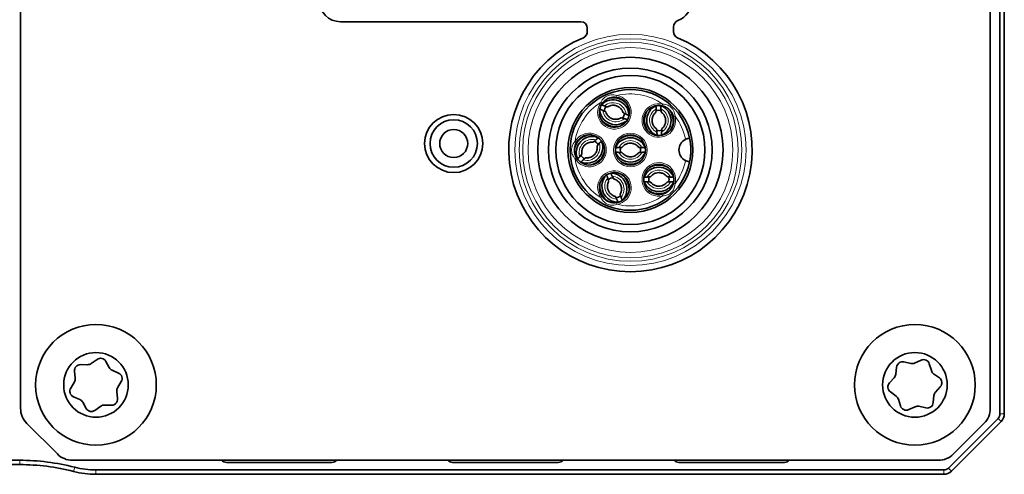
# Model space of a CAD drawing. Header units: millimetres. Extents: x 10 to 1178, y 10 to 830.
# Tile 21 of 33: x 1053 to 1099, y 390 to 411. Entities that reach past the tile are written whole.
import ezdxf

# ---------------------------------------------------------------- set-up
doc = ezdxf.new("R2010")
doc.units = ezdxf.units.MM
doc.header["$LTSCALE"] = 2
doc.layers.add('Sichtbar (ISO)', color=7, linetype='Continuous', lineweight=35)
doc.layers.add('Sichtbar schmal (ISO)', color=7, linetype='Continuous', lineweight=18)

msp = doc.modelspace()

# ---------------------------------------------------------------- linework, layer by layer
at = {"layer": 'Sichtbar (ISO)'}
for p, q in [((1053.43383158, 433.14911761), (1053.43383158, 392.97754473)), ((1098.43383158, 392.97754473), (1098.43383158, 433.14911761)), ((1098.88333158, 433.40622439), (1098.88333158, 392.72043795)), ((1099.08333158, 392.72043795), (1099.08333158, 433.40622439)), ((1079.43383158, 410.91333117), (1068.28383158, 410.91333117)), ((1079.73383158, 410.45081693), (1079.73383158, 410.61333117)), ((1083.73383158, 410.68238608), (1083.73383158, 410.45081693)), ((1056.71571465, 395.05272269), (1056.98303483, 395.24550185)), ((1056.21780546, 395.00527335), (1056.54734247, 394.9998656)), ((1057.39156437, 395.15439907), (1057.55164963, 394.86630778)), ((1094.04957176, 394.55785632), (1094.08317063, 394.88572062)), ((1094.42273811, 395.13044501), (1094.74439627, 395.05861245)), ((1094.91997301, 395.07638522), (1095.22071126, 395.2112199)), ((1095.60243254, 395.03950802), (1095.7010528, 394.72502761)), ((1055.96793493, 394.36913212), (1055.93464337, 394.69702778)), ((1057.6816113, 394.74692173), (1057.98222305, 394.61180525)), ((1093.75413716, 394.15426816), (1093.97717505, 394.39691602)), ((1095.80423284, 394.58186007), (1096.07137222, 394.38883045)), ((1055.76007267, 393.91420545), (1055.92952442, 394.19688899)), ((1058.1075905, 394.2124569), (1057.93813875, 393.92977335)), ((1096.11352601, 393.97239419), (1095.89048811, 393.72974633)), ((1056.18605186, 393.37974061), (1055.88544012, 393.5148571)), ((1057.89972824, 393.75753022), (1057.9330198, 393.42963457)), ((1094.06343033, 393.54480227), (1093.79629095, 393.7378319)), ((1094.26523063, 393.08715432), (1094.16661037, 393.40163474)), ((1095.81809141, 393.56880603), (1095.78449254, 393.24094172)), ((1056.47609879, 392.97226327), (1056.31601354, 393.26035457)), ((1057.15194852, 393.07393966), (1056.88462833, 392.88116049)), ((1057.64985771, 393.121389), (1057.3203207, 393.12679675)), ((1094.94769016, 393.05027712), (1094.64695191, 392.91544245)), ((1095.44492506, 392.99621734), (1095.1232669, 393.06804989)), ((1098.79546362, 392.50830592), (1096.48835684, 390.20119914)), ((1055.14093837, 390.85622439), (1053.7267248, 392.27043795)), ((1096.62977819, 390.05977778), (1098.93688498, 392.36688456)), ((1098.14093837, 392.27043795), (1096.7267248, 390.85622439)), ((1053.39320447, 390.56333117), (1048.0759466, 390.56333117)), ((1048.0759466, 390.36333117), (1053.39320447, 390.36333117)), ((1055.84804515, 390.56333117), (1096.01961802, 390.56333117)), ((1067.88383158, 390.46333117), (1062.98383158, 390.46333117)), ((1078.38383158, 390.46333117), (1073.48383158, 390.46333117)), ((1088.88383158, 390.46333117), (1083.98383158, 390.46333117)), ((1096.2762248, 390.11333117), (1056.93333158, 390.11333117)), ((1056.93333158, 389.91333117), (1096.2762248, 389.91333117))]:
    msp.add_line(p, q, dxfattribs=at)
for centre, radius in [((1081.73383158, 404.96333117), 4.3), ((1081.73383158, 404.96333117), 3.8), ((1081.73383158, 404.96333117), 3.4585), ((1081.73383158, 404.96333117), 2.9), ((1073.53383158, 405.26333117), 1.35), ((1073.53383158, 405.26333117), 1.1), ((1073.53383158, 405.26333117), 0.65), ((1081.73383158, 404.96333117), 0.7), ((1056.93383158, 394.06333117), 2.8), ((1094.93383158, 394.06333117), 2.8), ((1056.93383158, 394.06333117), 1.5), ((1094.93383158, 394.06333117), 1.5)]:
    msp.add_circle(centre, radius, dxfattribs=at)
for centre, radius, start, end in [((1068.28383158, 411.91333117), 1, 180, 270), ((1083.58383158, 411.90201717), 1, 290.252246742, 0), ((1079.43383158, 410.61333117), 0.3, 0, 90), ((1084.03383158, 410.68238608), 0.3, 110.252246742, 180), ((1079.43383158, 410.45081693), 0.3, 292.74028705, 0), ((1084.03383158, 410.45081693), 0.3, 180, 247.25971295), ((1081.73383158, 404.96333117), 5.65, 112.74028705, 67.25971295), ((1081.73383158, 404.96333117), 2.8, 11.272700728, 348.727299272), ((1080.99144213, 406.71229063), 0.7, 143.964167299, 82.035844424), ((1081.00520165, 406.74663425), 0.47524268, 163.464460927, 177.901020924), ((1080.97868727, 406.67756194), 0.47524268, 140.098979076, 154.535539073), ((1080.97768333, 406.67794731), 0.47524268, 343.464460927, 357.901020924), ((1083.05368258, 406.33007717), 0.7, 76.964167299, 15.035844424), ((1083.09067233, 406.33083059), 0.47524268, 96.464460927, 110.901020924), ((1083.01673093, 406.3282485), 0.47524268, 73.098979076, 87.535539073), ((1081.0041977, 406.74701963), 0.47524268, 320.098979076, 334.535539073), ((1083.0906348, 406.3319053), 0.47524268, 253.098979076, 267.535539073), ((1083.0166934, 406.32932321), 0.47524268, 276.464460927, 290.901020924), ((1079.83383158, 404.96333117), 0.7, 210.964095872, 149.035904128), ((1079.86006844, 404.93724693), 0.47524268, 50.464460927, 64.901020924), ((1079.80684703, 404.98864225), 0.47524268, 27.098979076, 41.535539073), ((1084.53383158, 404.96333117), 0.55, 116.670799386, 243.329200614), ((1081.73383158, 404.96333117), 2.8, 348.727299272, 11.272700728), ((1081.73436927, 404.92633794), 0.47524268, 161.098979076, 175.535539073), ((1081.73436927, 405.0003244), 0.47524268, 184.464460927, 198.901020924), ((1081.7332939, 404.92633794), 0.47524268, 4.464460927, 18.901020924), ((1081.7332939, 405.0003244), 0.47524268, 341.098979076, 355.535539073), ((1079.86081546, 404.93802049), 0.47524268, 207.098979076, 221.535539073), ((1079.80759405, 404.9894158), 0.47524268, 230.464460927, 244.901020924), ((1080.99144213, 403.21437171), 0.7, 277.964155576, 216.035832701), ((1083.05368258, 403.59658517), 0.7, 344.964155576, 283.035832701), ((1081.02570467, 403.22833118), 0.47524268, 117.464460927, 131.901020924), ((1080.95759977, 403.19942236), 0.47524268, 94.098979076, 108.535539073), ((1083.05422027, 403.55959194), 0.47524268, 161.098979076, 175.535539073), ((1083.05422027, 403.6335784), 0.47524268, 184.464460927, 198.901020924), ((1083.0531449, 403.55959194), 0.47524268, 4.464460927, 18.901020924), ((1083.0531449, 403.6335784), 0.47524268, 341.098979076, 355.535539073), ((1081.02528449, 403.22932106), 0.47524268, 274.098979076, 288.535539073), ((1080.95717959, 403.20041225), 0.47524268, 297.464460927, 311.901020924), ((1057.14681279, 395.01839663), 0.28, 29.059852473, 125.797429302), ((1095.33526175, 394.95572394), 0.28, 17.411292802, 114.148869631), ((1056.21321124, 394.72531104), 0.28, 89.059852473, 185.797429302), ((1056.55193669, 395.2798279), 0.28, 269.059852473, 305.797429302), ((1057.79640121, 395.00231022), 0.28, 209.059852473, 245.797429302), ((1094.36171186, 394.85717628), 0.28, 77.411292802, 174.148869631), ((1094.80542252, 395.33188118), 0.28, 257.411292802, 294.148869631), ((1055.68936706, 394.34084886), 0.28, 329.059852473, 5.797429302), ((1057.86743314, 394.35641676), 0.28, 329.059852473, 65.797429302), ((1093.77103052, 394.58640066), 0.28, 317.411292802, 354.148869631), ((1095.96822358, 394.80881169), 0.28, 197.411292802, 234.148869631), ((1095.90738148, 394.16187883), 0.28, 317.411292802, 54.148869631), ((1056.00023003, 393.77024558), 0.28, 149.059852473, 245.797429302), ((1058.1782961, 393.78581348), 0.28, 149.059852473, 185.797429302), ((1093.96028169, 393.96478351), 0.28, 137.411292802, 234.148869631), ((1057.65445193, 393.4013513), 0.28, 269.059852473, 5.797429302), ((1093.89943959, 393.31785065), 0.28, 17.411292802, 54.148869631), ((1096.09663265, 393.54026168), 0.28, 137.411292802, 174.148869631), ((1054.43383158, 392.97754473), 1, 180, 225), ((1056.07126196, 393.12435213), 0.28, 29.059852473, 65.797429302), ((1056.72085037, 393.10826571), 0.28, 209.059852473, 305.797429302), ((1057.31572648, 392.84683444), 0.28, 89.059852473, 125.797429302), ((1094.53240142, 393.17093841), 0.28, 197.411292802, 294.148869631), ((1095.06224065, 392.79478116), 0.28, 77.411292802, 114.148869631), ((1095.50595131, 393.26948606), 0.28, 257.411292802, 354.148869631), ((1097.43383158, 392.97754473), 1, 315, 0), ((1098.58333158, 392.72043795), 0.3, 315, 0), ((1098.58333158, 392.72043795), 0.5, 315, 0), ((1055.84804515, 391.56333117), 1, 225, 270), ((1096.01961802, 391.56333117), 1, 270, 315), ((1053.39320447, 380.36333117), 10.2, 75.511501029, 90), ((1053.39320447, 380.36333117), 10, 75.511501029, 90), ((1056.93333158, 394.06333117), 3.95, 255.511501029, 270), ((1062.98383158, 390.76333117), 0.3, 221.810314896, 270), ((1067.88383158, 390.76333117), 0.3, 270, 318.189685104), ((1073.48383158, 390.76333117), 0.3, 221.810314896, 270), ((1078.38383158, 390.76333117), 0.3, 270, 318.189685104), ((1083.98383158, 390.76333117), 0.3, 221.810314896, 270), ((1088.88383158, 390.76333117), 0.3, 270, 318.189685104), ((1096.2762248, 390.41333117), 0.3, 270, 315), ((1056.93333158, 394.06333117), 4.15, 255.511501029, 270), ((1096.2762248, 390.41333117), 0.5, 270, 315)]:
    msp.add_arc(centre, radius, start, end, dxfattribs=at)
for centre, major_axis, start_param, end_param in [((1080.92547785, 406.54044703), (-0.69996816, 0.2686926), 3.5357365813, 5.8890444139), ((1080.9255223, 406.54056281), (-0.7932683, 0.30450717), 4.1554313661, 5.2693496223), ((1081.05740712, 406.88413453), (-0.69996816, 0.2686926), 0.3941404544, 2.7474491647), ((1083.23751636, 406.33649651), (-0.02965429, 0.84918775), 1.01383219, 2.1277574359), ((1083.23764031, 406.33650084), (-0.0261665, 0.74931066), 0.3941404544, 2.7474491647), ((1082.86972542, 406.32365297), (-0.0261665, 0.74931066), 3.5357365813, 5.8890444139), ((1082.86984936, 406.32365729), (-0.02965429, 0.84918775), 4.1554313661, 5.2693496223), ((1081.05736268, 406.88401875), (-0.7932683, 0.30450717), 1.01383219, 2.1277574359), ((1079.9661506, 404.83555205), (-0.59025494, -0.61122689), 4.1554300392, 5.2693468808), ((1079.96623982, 404.8354659), (-0.5208322, -0.53933753), 3.5357346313, 5.8890422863), ((1079.70142267, 405.09119684), (-0.5208322, -0.53933753), 0.3941424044, 2.7474512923), ((1081.73383158, 404.7792616), (0.74976739, 0), 0.394142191, 2.7474504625), ((1081.73383158, 404.77938562), (0.84970537, 0), 1.0138354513, 2.1277572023), ((1079.70151189, 405.09111069), (-0.59025494, -0.61122689), 1.0138335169, 2.1277601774), ((1081.73383158, 405.14740075), (0.74976739, 0), 3.5357348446, 5.8890431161), ((1081.73383158, 405.14727673), (0.84970537, 0), 4.1554281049, 5.2693498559), ((1083.05368258, 403.4125156), (0.74976739, 0), 0.394142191, 2.7474504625), ((1083.05368258, 403.41263962), (0.84970537, 0), 1.0138354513, 2.1277572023), ((1081.16087906, 403.28629343), (0.29295746, -0.69016452), 3.5357348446, 5.8890431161), ((1080.82200519, 403.14245), (0.29295746, -0.69016452), 0.394142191, 2.7474504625), ((1080.82211935, 403.14249846), (0.33200634, -0.78215791), 1.0138354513, 2.1277572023), ((1083.05368258, 403.78065475), (0.74976739, 0), 3.5357348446, 5.8890431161), ((1081.16076491, 403.28624497), (0.33200634, -0.78215791), 4.1554281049, 5.2693498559), ((1083.05368258, 403.78053073), (0.84970537, 0), 4.1554281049, 5.2693498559)]:
    msp.add_ellipse(centre, major_axis=major_axis, ratio=0.9993797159, start_param=start_param, end_param=end_param, dxfattribs=at)
for points, knots in [([(1080.42538766, 407.1240944), (1080.44740345, 407.15435671), (1080.4718408, 407.18282381), (1080.54055909, 407.25104404), (1080.58805417, 407.28748176), (1080.70681197, 407.35650594), (1080.78087098, 407.38434502), (1080.93289635, 407.41412709), (1081.01130965, 407.4163284), (1081.08842962, 407.40553909)], [0, 0, 0, 0, 0.012510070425, 0.012510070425, 0.032526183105, 0.032526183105, 0.058547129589, 0.058547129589, 0.084578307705, 0.084578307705, 0.084578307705, 0.084578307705]), ([(1080.59209544, 406.72843717), (1080.59006886, 406.73350004), (1080.56119396, 406.7494258), (1080.50022756, 406.77833499), (1080.47657089, 406.78914288), (1080.45039201, 406.80089037)], [-0.299016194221, -0.299016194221, -0.299016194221, -0.299016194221, -0.265545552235, -0.265545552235, -0.250796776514, -0.250796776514, -0.250796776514, -0.250796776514]), ([(1080.68386575, 406.96750701), (1080.67897199, 406.96510061), (1080.64685734, 406.97258655), (1080.58220645, 406.99189732), (1080.55739423, 406.99969489), (1080.53007892, 407.00848189)], [0.303233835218, 0.303233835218, 0.303233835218, 0.303233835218, 0.336704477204, 0.336704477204, 0.351453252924, 0.351453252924, 0.351453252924, 0.351453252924]), ([(1081.29895584, 406.45709896), (1081.25594202, 406.43039648), (1081.20858827, 406.41063079), (1081.11014221, 406.38704866), (1081.05908031, 406.38318387), (1080.95839557, 406.39167641), (1080.90878774, 406.40399081), (1080.81594636, 406.44352002), (1080.77272462, 406.47071535), (1080.69692981, 406.53727986), (1080.66438347, 406.5766518), (1080.61884495, 406.65410012), (1080.60312819, 406.69057855), (1080.59215887, 406.7284129)], [4.1563176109, 4.1563176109, 4.1563176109, 4.1563176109, 4.4767784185, 4.4767784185, 4.7961639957, 4.7961639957, 5.1147276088, 5.1147276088, 5.4330340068, 5.4330340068, 5.7517414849, 5.7517414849, 6.0010835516, 6.0010835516, 6.0010835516, 6.0010835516]), ([(1080.68392913, 406.9674826), (1080.72694296, 406.99418509), (1080.7742967, 407.01395077), (1080.87274276, 407.0375329), (1080.92380466, 407.04139769), (1081.0244894, 407.03290515), (1081.07409723, 407.02059075), (1081.16693861, 406.98106155), (1081.21016035, 406.95386621), (1081.28595516, 406.8873017), (1081.3185015, 406.84792977), (1081.36404002, 406.77048144), (1081.37975678, 406.73400302), (1081.3907261, 406.69616866)], [1.0147249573, 1.0147249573, 1.0147249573, 1.0147249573, 1.3351857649, 1.3351857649, 1.6545713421, 1.6545713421, 1.9731349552, 1.9731349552, 2.2914413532, 2.2914413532, 2.6101488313, 2.6101488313, 2.859490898, 2.859490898, 2.859490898, 2.859490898]), ([(1081.53249297, 406.62369119), (1081.50631408, 406.63543868), (1081.48265742, 406.64624657), (1081.42169102, 406.67515576), (1081.39281611, 406.69108153), (1081.39078954, 406.6961444)], [0.250796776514, 0.250796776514, 0.250796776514, 0.250796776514, 0.265545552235, 0.265545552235, 0.299016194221, 0.299016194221, 0.299016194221, 0.299016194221]), ([(1082.9389326, 405.94729798), (1082.89754599, 405.97645892), (1082.860849, 406.0123252), (1082.80067559, 406.09373101), (1082.77716656, 406.13922364), (1082.74564332, 406.23522273), (1082.73759546, 406.2856986), (1082.73770627, 406.38660483), (1082.74585163, 406.43701671), (1082.77750919, 406.53279504), (1082.80103438, 406.57813794), (1082.85453262, 406.65031784), (1082.88197016, 406.67903845), (1082.91251082, 406.70391882)], [3.7551210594, 3.7551210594, 3.7551210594, 3.7551210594, 4.075581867, 4.075581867, 4.3949674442, 4.3949674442, 4.7135310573, 4.7135310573, 5.0318374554, 5.0318374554, 5.3505449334, 5.3505449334, 5.5998870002, 5.5998870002, 5.5998870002, 5.5998870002]), ([(1082.91250837, 406.70398669), (1082.91637692, 406.70783039), (1082.91975433, 406.74063257), (1082.92254391, 406.80804816), (1082.92324924, 406.83404721), (1082.92383395, 406.86273511)], [-0.299016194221, -0.299016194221, -0.299016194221, -0.299016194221, -0.265545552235, -0.265545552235, -0.250796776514, -0.250796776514, -0.250796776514, -0.250796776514]), ([(1083.16843084, 406.7129237), (1083.16430359, 406.71648818), (1083.15864623, 406.74897486), (1083.15116078, 406.81603163), (1083.14864357, 406.84191816), (1083.14605911, 406.87049539)], [0.303233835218, 0.303233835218, 0.303233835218, 0.303233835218, 0.336704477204, 0.336704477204, 0.351453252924, 0.351453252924, 0.351453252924, 0.351453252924]), ([(1083.16843313, 406.71285582), (1083.20981974, 406.68369488), (1083.24651673, 406.6478286), (1083.30669014, 406.5664228), (1083.33019917, 406.52093016), (1083.36172241, 406.42493107), (1083.36977027, 406.3744552), (1083.36965946, 406.27354897), (1083.3615141, 406.22313709), (1083.32985654, 406.12735877), (1083.30633135, 406.08201586), (1083.2528331, 406.00983596), (1083.22539557, 405.98111535), (1083.19485491, 405.95623498)], [0.6135284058, 0.6135284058, 0.6135284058, 0.6135284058, 0.9339892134, 0.9339892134, 1.2533747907, 1.2533747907, 1.5719384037, 1.5719384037, 1.8902448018, 1.8902448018, 2.2089522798, 2.2089522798, 2.4582943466, 2.4582943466, 2.4582943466, 2.4582943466]), ([(1083.21157485, 407.0120376), (1083.24803371, 407.00359639), (1083.28378509, 406.99222509), (1083.37343314, 406.95562523), (1083.42553775, 406.92613957), (1083.53547594, 406.84379187), (1083.59003751, 406.78649892), (1083.67685267, 406.65819462), (1083.70951582, 406.58687778), (1083.72971719, 406.51167347)], [0, 0, 0, 0, 0.012510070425, 0.012510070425, 0.032526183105, 0.032526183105, 0.058547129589, 0.058547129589, 0.084578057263, 0.084578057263, 0.084578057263, 0.084578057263]), ([(1081.45280605, 406.41609967), (1081.42549074, 406.42488668), (1081.40067852, 406.43268425), (1081.33602763, 406.45199502), (1081.30391298, 406.45948095), (1081.29901922, 406.45707455)], [-0.351453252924, -0.351453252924, -0.351453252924, -0.351453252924, -0.336704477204, -0.336704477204, -0.303233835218, -0.303233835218, -0.303233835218, -0.303233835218]), ([(1082.96130662, 405.78965842), (1082.95872216, 405.81823565), (1082.95620495, 405.84412217), (1082.94871949, 405.91117895), (1082.94306214, 405.94366563), (1082.93893489, 405.9472301)], [-0.351453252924, -0.351453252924, -0.351453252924, -0.351453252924, -0.336704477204, -0.336704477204, -0.303233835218, -0.303233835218, -0.303233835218, -0.303233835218]), ([(1083.18353177, 405.79741869), (1083.18411649, 405.82610659), (1083.18482181, 405.85210565), (1083.18761139, 405.91952123), (1083.19098881, 405.95232342), (1083.19485736, 405.95616711)], [0.250796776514, 0.250796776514, 0.250796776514, 0.250796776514, 0.265545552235, 0.265545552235, 0.299016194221, 0.299016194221, 0.299016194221, 0.299016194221]), ([(1079.23358867, 404.60318059), (1079.21433432, 404.63527074), (1079.19767853, 404.66888882), (1079.16173203, 404.75880016), (1079.14674931, 404.8167547), (1079.12961438, 404.95304219), (1079.13292565, 405.03209192), (1079.16491138, 405.1836662), (1079.19352428, 405.25670866), (1079.23358867, 405.32348176)], [0, 0, 0, 0, 0.012510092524, 0.012510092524, 0.032526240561, 0.032526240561, 0.05854723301, 0.05854723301, 0.084578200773, 0.084578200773, 0.084578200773, 0.084578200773]), ([(1079.4787709, 404.77997522), (1079.47099797, 404.83000314), (1079.47130614, 404.88131556), (1079.48806462, 404.98114991), (1079.50445853, 405.02966274), (1079.55161662, 405.11902523), (1079.58233541, 405.15987786), (1079.65499825, 405.22989351), (1079.69691976, 405.25905326), (1079.78780811, 405.30281393), (1079.83676704, 405.31738915), (1079.92585192, 405.32904611), (1079.96557151, 405.32926021), (1080.00468427, 405.32457446)], [4.557640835, 4.557640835, 4.557640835, 4.557640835, 4.8781016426, 4.8781016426, 5.1974872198, 5.1974872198, 5.5160508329, 5.5160508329, 5.834357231, 5.834357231, 6.153064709, 6.153064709, 6.4024067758, 6.4024067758, 6.4024067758, 6.4024067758]), ([(1080.12679286, 405.42675234), (1080.10575034, 405.40724466), (1080.08655822, 405.38969157), (1080.0361257, 405.34486742), (1080.01018364, 405.32451062), (1080.00473139, 405.32462337)], [0.250796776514, 0.250796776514, 0.250796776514, 0.250796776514, 0.265545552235, 0.265545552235, 0.299016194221, 0.299016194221, 0.299016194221, 0.299016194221]), ([(1080.2867457, 405.27228768), (1080.26798428, 405.25057716), (1080.25111167, 405.23078415), (1080.2080749, 405.17881801), (1080.18863587, 405.1521813), (1080.18893883, 405.14673632)], [-0.351453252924, -0.351453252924, -0.351453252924, -0.351453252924, -0.336704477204, -0.336704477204, -0.303233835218, -0.303233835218, -0.303233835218, -0.303233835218]), ([(1081.35529057, 405.09137033), (1081.38587811, 405.13171402), (1081.42300326, 405.16713694), (1081.50645949, 405.22443267), (1081.55274487, 405.24633971), (1081.64978562, 405.27449343), (1081.70051161, 405.2807748), (1081.8013525, 405.27714249), (1081.85144941, 405.26724274), (1081.94606455, 405.23226185), (1081.99055882, 405.20716854), (1082.06082768, 405.15118385), (1082.08857324, 405.12276069), (1082.1123726, 405.09137033)], [0.6484133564, 0.6484133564, 0.6484133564, 0.6484133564, 0.968874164, 0.968874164, 1.2882597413, 1.2882597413, 1.6068233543, 1.6068233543, 1.9251297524, 1.9251297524, 2.2438372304, 2.2438372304, 2.4931792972, 2.4931792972, 2.4931792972, 2.4931792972]), ([(1084.47981373, 405.51067208), (1084.47981373, 405.51067208), (1084.47477437, 405.51023964), (1084.45524355, 405.50777681), (1084.44091691, 405.50573456), (1084.40538711, 405.49842498), (1084.38469294, 405.49325225), (1084.340339, 405.47868718), (1084.31746582, 405.46961275), (1084.29215297, 405.45739583), (1084.28954883, 405.45611281), (1084.28695658, 405.45481132)], [0, 0, 0, 0, 0.007767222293, 0.007767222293, 0.015554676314, 0.015554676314, 0.023210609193, 0.023210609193, 0.030675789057, 0.030675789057, 0.031535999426, 0.031535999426, 0.031535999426, 0.031535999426]), ([(1080.18889159, 405.14668751), (1080.19666452, 405.09665959), (1080.19635635, 405.04534717), (1080.17959787, 404.94551282), (1080.16320396, 404.897), (1080.11604587, 404.8076375), (1080.08532708, 404.76678487), (1080.01266424, 404.69676922), (1079.97074273, 404.66760947), (1079.87985438, 404.6238488), (1079.83089545, 404.60927358), (1079.74181057, 404.59761662), (1079.70209098, 404.59740252), (1079.66297822, 404.60208828)], [1.4160481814, 1.4160481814, 1.4160481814, 1.4160481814, 1.736508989, 1.736508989, 2.0558945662, 2.0558945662, 2.3744581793, 2.3744581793, 2.6927645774, 2.6927645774, 3.0114720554, 3.0114720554, 3.2608141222, 3.2608141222, 3.2608141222, 3.2608141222]), ([(1081.19696619, 405.07451148), (1081.22561621, 405.07609703), (1081.25157481, 405.07770928), (1081.31885198, 405.08284993), (1081.35151631, 405.08737007), (1081.35522265, 405.09137041)], [-0.351453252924, -0.351453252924, -0.351453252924, -0.351453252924, -0.336704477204, -0.336704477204, -0.303233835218, -0.303233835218, -0.303233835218, -0.303233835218]), ([(1081.19696619, 404.85215087), (1081.22561621, 404.85056531), (1081.25157481, 404.84895306), (1081.31885198, 404.84381241), (1081.35151631, 404.83929228), (1081.35522265, 404.83529194)], [0.250796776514, 0.250796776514, 0.250796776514, 0.250796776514, 0.265545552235, 0.265545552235, 0.299016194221, 0.299016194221, 0.299016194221, 0.299016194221]), ([(1082.1123726, 404.83529202), (1082.08178505, 404.79494832), (1082.04465991, 404.7595254), (1081.96120368, 404.70222967), (1081.9149183, 404.68032263), (1081.81787755, 404.65216891), (1081.76715156, 404.64588754), (1081.66631066, 404.64951986), (1081.61621376, 404.65941961), (1081.52159862, 404.6944005), (1081.47710435, 404.7194938), (1081.40683549, 404.7754785), (1081.37908993, 404.80390165), (1081.35529057, 404.83529202)], [3.79000601, 3.79000601, 3.79000601, 3.79000601, 4.1104668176, 4.1104668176, 4.4298523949, 4.4298523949, 4.7484160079, 4.7484160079, 5.066722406, 5.066722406, 5.385429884, 5.385429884, 5.6347719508, 5.6347719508, 5.6347719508, 5.6347719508]), ([(1082.11244052, 405.09137041), (1082.11614686, 405.08737007), (1082.14881119, 405.08284993), (1082.21608836, 405.07770928), (1082.24204696, 405.07609703), (1082.27069698, 405.07451148)], [-0.299016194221, -0.299016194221, -0.299016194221, -0.299016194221, -0.265545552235, -0.265545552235, -0.250796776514, -0.250796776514, -0.250796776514, -0.250796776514]), ([(1082.11244052, 404.83529194), (1082.11614686, 404.83929228), (1082.14881119, 404.84381241), (1082.21608836, 404.84895306), (1082.24204696, 404.85056531), (1082.27069698, 404.85215087)], [0.303233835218, 0.303233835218, 0.303233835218, 0.303233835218, 0.336704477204, 0.336704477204, 0.351453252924, 0.351453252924, 0.351453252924, 0.351453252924]), ([(1079.47872366, 404.77992642), (1079.47902662, 404.77448143), (1079.45958759, 404.74784472), (1079.41655082, 404.69587859), (1079.39967821, 404.67608557), (1079.38091679, 404.65437505)], [0.303233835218, 0.303233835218, 0.303233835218, 0.303233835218, 0.336704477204, 0.336704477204, 0.351453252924, 0.351453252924, 0.351453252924, 0.351453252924]), ([(1079.6629311, 404.60203936), (1079.65747885, 404.60215211), (1079.63153679, 404.58179531), (1079.58110427, 404.53697117), (1079.56191215, 404.51941807), (1079.54086963, 404.49991039)], [-0.299016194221, -0.299016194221, -0.299016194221, -0.299016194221, -0.265545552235, -0.265545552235, -0.250796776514, -0.250796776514, -0.250796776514, -0.250796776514]), ([(1084.28695658, 404.47185103), (1084.29448493, 404.46807467), (1084.30210942, 404.46445667), (1084.3325668, 404.45087253), (1084.35518159, 404.44268139), (1084.39740485, 404.43007073), (1084.41642821, 404.42576476), (1084.44736329, 404.41995491), (1084.45932738, 404.41833889), (1084.47561718, 404.41635928), (1084.47981373, 404.41599026), (1084.47981373, 404.41599026)], [0.099358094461, 0.099358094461, 0.099358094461, 0.099358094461, 0.101926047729, 0.101926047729, 0.109526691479, 0.109526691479, 0.117025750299, 0.117025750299, 0.124131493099, 0.124131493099, 0.131221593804, 0.131221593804, 0.131221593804, 0.131221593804]), ([(1082.67514157, 403.72462433), (1082.70572911, 403.76496802), (1082.74285426, 403.80039094), (1082.82631049, 403.85768667), (1082.87259587, 403.87959371), (1082.96963662, 403.90774743), (1083.02036261, 403.9140288), (1083.1212035, 403.91039649), (1083.17130041, 403.90049674), (1083.26591555, 403.86551585), (1083.31040982, 403.84042254), (1083.38067868, 403.78443785), (1083.40842424, 403.75601469), (1083.4322236, 403.72462433)], [0.6484133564, 0.6484133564, 0.6484133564, 0.6484133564, 0.968874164, 0.968874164, 1.2882597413, 1.2882597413, 1.6068233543, 1.6068233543, 1.9251297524, 1.9251297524, 2.2438372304, 2.2438372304, 2.4931792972, 2.4931792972, 2.4931792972, 2.4931792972]), ([(1081.02148922, 402.81589399), (1080.97240115, 402.82828643), (1080.92528823, 402.84861947), (1080.83993828, 402.90305411), (1080.80168761, 402.93710026), (1080.73785513, 403.01542622), (1080.71225288, 403.05966541), (1080.67619477, 403.1539092), (1080.66573311, 403.20389178), (1080.66096411, 403.3046536), (1080.66667732, 403.35541552), (1080.69075527, 403.44197332), (1080.70607788, 403.47861905), (1080.72567371, 403.51279167)], [3.3888034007, 3.3888034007, 3.3888034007, 3.3888034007, 3.7092642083, 3.7092642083, 4.0286497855, 4.0286497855, 4.3472133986, 4.3472133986, 4.6655197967, 4.6655197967, 4.9842272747, 4.9842272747, 5.2335693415, 5.2335693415, 5.2335693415, 5.2335693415]), ([(1080.6793301, 403.6651173), (1080.68906504, 403.6381253), (1080.69772379, 403.61360033), (1080.71927908, 403.54966276), (1080.72788124, 403.51782892), (1080.7256471, 403.51285416)], [0.250796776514, 0.250796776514, 0.250796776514, 0.250796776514, 0.265545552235, 0.265545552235, 0.299016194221, 0.299016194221, 0.299016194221, 0.299016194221]), ([(1080.88401412, 403.75200052), (1080.89666808, 403.72624757), (1080.908295, 403.7029825), (1080.93931428, 403.64306215), (1080.95623806, 403.61476064), (1080.96136857, 403.61291199)], [-0.351453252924, -0.351453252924, -0.351453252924, -0.351453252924, -0.336704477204, -0.336704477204, -0.303233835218, -0.303233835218, -0.303233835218, -0.303233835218]), ([(1080.96139503, 403.61284944), (1081.01048311, 403.60045699), (1081.05759603, 403.58012396), (1081.14294597, 403.52568931), (1081.18119665, 403.49164316), (1081.24502912, 403.41331721), (1081.27063138, 403.36907802), (1081.30668949, 403.27483423), (1081.31715115, 403.22485165), (1081.32192015, 403.12408983), (1081.31620693, 403.0733279), (1081.29212898, 402.98677011), (1081.27680638, 402.95012437), (1081.25721055, 402.91595175)], [0.2472107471, 0.2472107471, 0.2472107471, 0.2472107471, 0.5676715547, 0.5676715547, 0.8870571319, 0.8870571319, 1.205620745, 1.205620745, 1.5239271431, 1.5239271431, 1.8426346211, 1.8426346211, 2.0919766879, 2.0919766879, 2.0919766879, 2.0919766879]), ([(1082.51681719, 403.70776548), (1082.54546721, 403.70935103), (1082.57142581, 403.71096328), (1082.63870298, 403.71610393), (1082.67136731, 403.72062407), (1082.67507365, 403.72462441)], [-0.351453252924, -0.351453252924, -0.351453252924, -0.351453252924, -0.336704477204, -0.336704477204, -0.303233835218, -0.303233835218, -0.303233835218, -0.303233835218]), ([(1082.51681719, 403.48540487), (1082.54546721, 403.48381931), (1082.57142581, 403.48220706), (1082.63870298, 403.47706641), (1082.67136731, 403.47254628), (1082.67507365, 403.46854594)], [0.250796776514, 0.250796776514, 0.250796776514, 0.250796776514, 0.265545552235, 0.265545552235, 0.299016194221, 0.299016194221, 0.299016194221, 0.299016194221]), ([(1083.4322236, 403.46854602), (1083.40163605, 403.42820232), (1083.36451091, 403.3927794), (1083.28105468, 403.33548367), (1083.2347693, 403.31357663), (1083.13772855, 403.28542291), (1083.08700256, 403.27914154), (1082.98616166, 403.28277386), (1082.93606476, 403.29267361), (1082.84144962, 403.3276545), (1082.79695535, 403.3527478), (1082.72668649, 403.4087325), (1082.69894093, 403.43715565), (1082.67514157, 403.46854602)], [3.79000601, 3.79000601, 3.79000601, 3.79000601, 4.1104668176, 4.1104668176, 4.4298523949, 4.4298523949, 4.7484160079, 4.7484160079, 5.066722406, 5.066722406, 5.385429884, 5.385429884, 5.6347719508, 5.6347719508, 5.6347719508, 5.6347719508]), ([(1083.43229152, 403.72462441), (1083.43599786, 403.72062407), (1083.46866219, 403.71610393), (1083.53593936, 403.71096328), (1083.56189796, 403.70935103), (1083.59054798, 403.70776548)], [-0.299016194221, -0.299016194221, -0.299016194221, -0.299016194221, -0.265545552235, -0.265545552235, -0.250796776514, -0.250796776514, -0.250796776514, -0.250796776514]), ([(1083.43229152, 403.46854594), (1083.43599786, 403.47254628), (1083.46866219, 403.47706641), (1083.53593936, 403.48220706), (1083.56189796, 403.48381931), (1083.59054798, 403.48540487)], [0.303233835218, 0.303233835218, 0.303233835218, 0.303233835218, 0.336704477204, 0.336704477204, 0.351453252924, 0.351453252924, 0.351453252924, 0.351453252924]), ([(1083.72971719, 403.41498888), (1083.72000872, 403.37884682), (1083.70739663, 403.34351408), (1083.66769038, 403.25519796), (1083.63640424, 403.20415413), (1083.55026989, 403.09715682), (1083.49110766, 403.044628), (1083.3598517, 402.96234351), (1083.28743837, 402.93218919), (1083.21157485, 402.91462474)], [0, 0, 0, 0, 0.012510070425, 0.012510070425, 0.032526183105, 0.032526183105, 0.058547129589, 0.058547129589, 0.084578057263, 0.084578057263, 0.084578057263, 0.084578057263]), ([(1081.08842962, 402.52112325), (1081.05136728, 402.51593812), (1081.01391416, 402.51374198), (1080.9171049, 402.51578405), (1080.85790093, 402.52463739), (1080.72575301, 402.56211641), (1080.65428154, 402.59605137), (1080.52725243, 402.68472092), (1080.47119851, 402.73959759), (1080.42538766, 402.80256795)], [0, 0, 0, 0, 0.012510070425, 0.012510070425, 0.032526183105, 0.032526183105, 0.058547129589, 0.058547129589, 0.084578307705, 0.084578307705, 0.084578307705, 0.084578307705]), ([(1081.02151569, 402.81583144), (1081.0266462, 402.81398279), (1081.04356998, 402.78568127), (1081.07458926, 402.72576093), (1081.08621617, 402.70249586), (1081.09887014, 402.67674291)], [0.303233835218, 0.303233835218, 0.303233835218, 0.303233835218, 0.336704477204, 0.336704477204, 0.351453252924, 0.351453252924, 0.351453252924, 0.351453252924]), ([(1081.25723716, 402.91588927), (1081.25500301, 402.9109145), (1081.26360518, 402.87908067), (1081.28516046, 402.8151431), (1081.29381922, 402.79061813), (1081.30355416, 402.76362612)], [-0.299016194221, -0.299016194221, -0.299016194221, -0.299016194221, -0.265545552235, -0.265545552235, -0.250796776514, -0.250796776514, -0.250796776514, -0.250796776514])]:
    msp.add_open_spline(points, degree=3, knots=knots, dxfattribs=at)
for points, weights in [([(1080.45039201, 406.80089037), (1080.38664413, 406.82937884), (1080.3082271, 406.86466263)], [1.83508306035, 1.71716032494, 1.58573187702]), ([(1080.53007892, 407.00848189), (1080.46364254, 407.02996647), (1080.38175792, 407.05621673)], [1.83508306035, 1.71716037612, 1.5857319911]), ([(1082.92383395, 406.86273511), (1082.92514945, 406.93254667), (1082.92698837, 407.0185164)], [1.83508306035, 1.71716032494, 1.58573187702]), ([(1083.14605911, 406.87049539), (1083.13987701, 406.94004509), (1083.13204563, 407.02567708)], [1.83508306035, 1.71716037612, 1.5857319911]), ([(1081.60112659, 406.36836498), (1081.51924224, 406.39461515), (1081.45280605, 406.41609967)], [1.58573267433, 1.71716068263, 1.83508306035]), ([(1081.67465728, 406.5599192), (1081.5962406, 406.59520283), (1081.53249297, 406.62369119)], [1.58573278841, 1.71716073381, 1.83508306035]), ([(1082.97532005, 405.63447721), (1082.9674887, 405.72010891), (1082.96130662, 405.78965842)], [1.58573267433, 1.71716068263, 1.83508306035]), ([(1083.18037737, 405.64163805), (1083.18221628, 405.72760739), (1083.18353177, 405.79741869)], [1.58573278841, 1.71716073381, 1.83508306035]), ([(1080.24104358, 405.53269783), (1080.17792483, 405.47430116), (1080.12679286, 405.42675234)], [1.5857322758, 1.71716050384, 1.83508306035]), ([(1080.38863943, 405.39016633), (1080.3324811, 405.32504797), (1080.2867457, 405.27228768)], [1.58573211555, 1.71716043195, 1.83508306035]), ([(1081.04139021, 405.06592232), (1081.1272432, 405.0707604), (1081.19696619, 405.07451148)], [1.58573233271, 1.71716052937, 1.83508306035]), ([(1081.04139021, 404.86074003), (1081.1272432, 404.85590194), (1081.19696619, 404.85215087)], [1.58573233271, 1.71716052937, 1.83508306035]), ([(1082.27069698, 405.07451148), (1082.34041997, 405.0707604), (1082.42627296, 405.06592232)], [1.83508306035, 1.71716052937, 1.58573233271]), ([(1082.27069698, 404.85215087), (1082.34041997, 404.85590194), (1082.42627296, 404.86074003)], [1.83508306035, 1.71716052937, 1.58573233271]), ([(1079.38091679, 404.65437505), (1079.33518147, 404.60161486), (1079.27902326, 404.53649664)], [1.83508306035, 1.7171606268, 1.58573254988]), ([(1079.54086963, 404.49991039), (1079.48973768, 404.4523616), (1079.42661897, 404.39396496)], [1.83508306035, 1.71716055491, 1.58573238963]), ([(1080.62644808, 403.81168181), (1080.65554004, 403.73076332), (1080.6793301, 403.6651173)], [1.58573233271, 1.71716052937, 1.83508306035]), ([(1080.81531937, 403.89185291), (1080.85331829, 403.81471521), (1080.88401412, 403.75200052)], [1.58573233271, 1.71716052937, 1.83508306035]), ([(1082.36124121, 403.69917632), (1082.4470942, 403.7040144), (1082.51681719, 403.70776548)], [1.58573233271, 1.71716052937, 1.83508306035]), ([(1082.36124121, 403.49399403), (1082.4470942, 403.48915594), (1082.51681719, 403.48540487)], [1.58573233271, 1.71716052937, 1.83508306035]), ([(1083.59054798, 403.70776548), (1083.66027097, 403.7040144), (1083.74612396, 403.69917632)], [1.83508306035, 1.71716052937, 1.58573233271]), ([(1083.59054798, 403.48540487), (1083.66027097, 403.48915594), (1083.74612396, 403.49399403)], [1.83508306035, 1.71716052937, 1.58573233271]), ([(1081.09887014, 402.67674291), (1081.12956597, 402.61402822), (1081.16756488, 402.53689051)], [1.83508306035, 1.71716052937, 1.58573233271]), ([(1081.30355416, 402.76362612), (1081.32734422, 402.69798011), (1081.35643617, 402.61706162)], [1.83508306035, 1.71716052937, 1.58573233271])]:
    msp.add_rational_spline(points, weights, degree=2, dxfattribs=at)
at = {"layer": 'Sichtbar schmal (ISO)'}
for p, q in [((1080.36069572, 407.17115768), (1080.42538766, 407.1240944)), ((1081.08842962, 407.40553909), (1081.0995139, 407.48476748)), ((1083.22961968, 407.08997594), (1083.21157485, 407.0120376)), ((1083.72971719, 406.51167347), (1083.80697829, 406.53242733)), ((1079.23358867, 405.32348176), (1079.16498948, 405.36464182)), ((1079.16498948, 404.56202052), (1079.23358867, 404.60318059)), ((1083.80697829, 403.39423501), (1083.72971719, 403.41498888)), ((1080.42538766, 402.80256795), (1080.36069572, 402.75550466)), ((1083.21157485, 402.91462474), (1083.22961968, 402.8366864)), ((1081.0995139, 402.44189486), (1081.08842962, 402.52112325)), ((1098.93688498, 392.36688456), (1098.79546362, 392.50830592)), ((1099.08333158, 392.72043795), (1098.88333158, 392.72043795)), ((1053.39320447, 390.36333117), (1053.39320447, 390.56333117)), ((1055.89506109, 390.04530997), (1055.94509822, 390.23894955)), ((1096.62977819, 390.05977778), (1096.48835684, 390.20119914)), ((1056.93333158, 389.91333117), (1056.93333158, 390.11333117)), ((1096.2762248, 389.91333117), (1096.2762248, 390.11333117))]:
    msp.add_line(p, q, dxfattribs=at)
for radius in [5.36416379, 5.16423233, 5, 4.75008567, 0.78]:
    msp.add_circle((1081.73383158, 404.96333117), radius, dxfattribs=at)
for centre, radius, start, end in [((1081.73383158, 404.96333117), 2.6, 54.879137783, 104.12087394), ((1081.73383158, 404.96333117), 2.6, 121.879137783, 171.12088515), ((1080.99144213, 406.71229063), 0.78, 143.964167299, 82.035844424), ((1083.05368258, 406.33007717), 0.78, 76.964167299, 15.035844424), ((1081.73383158, 404.96333117), 2.6, 10.896229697, 37.12087394), ((1079.83383158, 404.96333117), 0.78, 210.964095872, 149.035904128), ((1081.73383158, 404.96333117), 2.6, 188.87911485, 238.120862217), ((1083.05368258, 403.59658517), 0.78, 344.964155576, 283.035832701), ((1081.73383158, 404.96333117), 2.6, 322.87912606, 349.103770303), ((1080.99144213, 403.21437171), 0.78, 277.964155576, 216.035832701), ((1081.73383158, 404.96333117), 2.6, 255.87912606, 305.120862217)]:
    msp.add_arc(centre, radius, start, end, dxfattribs=at)
for centre, major_axis, start_param, end_param in [((1080.9285619, 406.54848125), (-0.5682517, 0.21813139), 3.6322657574, 5.7925122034), ((1081.05432307, 406.87610031), (-0.5682517, 0.21813139), 0.4906731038, 2.6509195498), ((1083.22903974, 406.3362005), (-0.02124262, 0.60830917), 0.4906731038, 2.6509195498), ((1082.87832599, 406.3239533), (-0.02124262, 0.60830917), 3.6322657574, 5.7925122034), ((1079.96004931, 404.841444), (-0.42282463, -0.43784772), 3.6322657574, 5.7925122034), ((1079.70761318, 405.08521874), (-0.42282463, -0.43784772), 0.4906731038, 2.6509195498), ((1081.73383158, 404.78786741), (0.60867996, 0), 0.4906731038, 2.6509195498), ((1081.73383158, 405.13879493), (0.60867996, 0), 3.6322657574, 5.7925122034), ((1083.05368258, 403.42112141), (0.60867996, 0), 0.4906731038, 2.6509195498), ((1081.15295737, 403.28293087), (0.23783021, -0.56029286), 3.6322657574, 5.7925122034), ((1080.82992689, 403.14581256), (0.23783021, -0.56029286), 0.4906731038, 2.6509195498), ((1083.05368258, 403.77204893), (0.60867996, 0), 3.6322657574, 5.7925122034)]:
    msp.add_ellipse(centre, major_axis=major_axis, ratio=0.9993797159, start_param=start_param, end_param=end_param, dxfattribs=at)
for points, knots in [([(1081.0995139, 407.48476748), (1081.00827404, 407.51788212), (1080.91522933, 407.52960658), (1080.7374339, 407.51139645), (1080.65219971, 407.48113979), (1080.52109794, 407.39482227), (1080.47069889, 407.34661235), (1080.40261029, 407.2533202), (1080.3797074, 407.21375432), (1080.36069572, 407.17115768)], [-0.084578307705, -0.084578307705, -0.084578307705, -0.084578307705, -0.058547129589, -0.058547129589, -0.032526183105, -0.032526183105, -0.012510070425, -0.012510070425, 0, 0, 0, 0]), ([(1083.80697829, 406.53242733), (1083.80181027, 406.62935206), (1083.77624879, 406.71957772), (1083.69001698, 406.87612545), (1083.62886385, 406.94276053), (1083.49818443, 407.02971443), (1083.43410756, 407.05727339), (1083.32162655, 407.08349708), (1083.27625854, 407.08911943), (1083.22961968, 407.08997594)], [-0.084578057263, -0.084578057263, -0.084578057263, -0.084578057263, -0.058547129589, -0.058547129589, -0.032526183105, -0.032526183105, -0.012510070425, -0.012510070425, 0, 0, 0, 0]), ([(1079.16498948, 405.36464182), (1079.09885769, 405.29359452), (1079.05170868, 405.21252471), (1078.99900227, 405.0417508), (1078.99354982, 404.9514696), (1079.02178033, 404.79706233), (1079.04646436, 404.7318352), (1079.10573561, 404.63270708), (1079.13320754, 404.59616479), (1079.16498948, 404.56202052)], [-0.084578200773, -0.084578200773, -0.084578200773, -0.084578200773, -0.05854723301, -0.05854723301, -0.032526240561, -0.032526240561, -0.012510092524, -0.012510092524, 0, 0, 0, 0]), ([(1083.22961968, 402.8366864), (1083.32666573, 402.83846863), (1083.41772851, 402.86086569), (1083.57719034, 402.9415815), (1083.64591905, 403.00037183), (1083.73738066, 403.12793697), (1083.76715909, 403.19101301), (1083.79729236, 403.30251031), (1083.80449461, 403.34765445), (1083.80697829, 403.39423501)], [-0.084578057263, -0.084578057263, -0.084578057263, -0.084578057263, -0.058547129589, -0.058547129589, -0.032526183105, -0.032526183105, -0.012510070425, -0.012510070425, 0, 0, 0, 0]), ([(1080.36069572, 402.75550466), (1080.40025557, 402.66686882), (1080.45645597, 402.59179356), (1080.5930623, 402.47654802), (1080.67403575, 402.43625371), (1080.82719832, 402.40190814), (1080.89688776, 402.3991435), (1081.01129482, 402.41497081), (1081.05566583, 402.42598062), (1081.0995139, 402.44189486)], [-0.084578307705, -0.084578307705, -0.084578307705, -0.084578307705, -0.058547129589, -0.058547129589, -0.032526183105, -0.032526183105, -0.012510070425, -0.012510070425, 0, 0, 0, 0])]:
    msp.add_open_spline(points, degree=3, knots=knots, dxfattribs=at)

doc.saveas('drawing.dxf')
